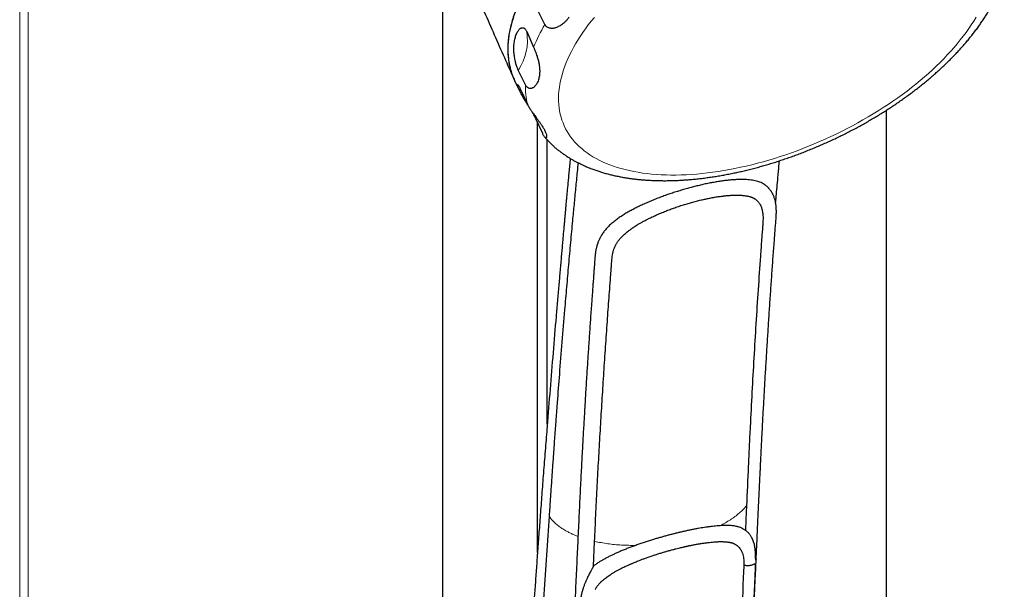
# Model space of a CAD drawing. Header units: millimetres. Extents: x 8 to 1339, y 12 to 1557.
# Tile 39 of 46: x 1224 to 1338, y 233 to 299. Entities that reach past the tile are written whole.
import ezdxf

# ---------------------------------------------------------------- set-up
doc = ezdxf.new("R2010")
doc.units = ezdxf.units.MM

msp = doc.modelspace()

# ---------------------------------------------------------------- linework, layer by layer
at = {"color": 7, "linetype": 'Continuous', "lineweight": 30}
for p, q in [((1272.9, 204.67), (1272.9, 1021.06)), ((1284.75, 298.22), (1283.89, 299.91)), ((1282.64, 297.4), (1283.44, 295.59)), ((1282.49, 291.24), (1281.66, 292.93)), ((1281.23, 291.73), (1281.79, 290.55)), ((1281.89, 290.77), (1282.72, 288.98)), ((1324.34, 157.08), (1324.34, 288.28)), ((1284.49, 285.57), (1283.7, 287.27)), ((1283.89, 236.97), (1283.89, 286.86)), ((1285.02, 251.9), (1285.02, 284.84))]:
    msp.add_line(p, q, dxfattribs=at)
at = {"color": 252, "linetype": 'Continuous', "lineweight": 0}
for p, q in [((1223.85, 74.43), (1223.85, 1002.11)), ((1224.84, 74.01), (1224.84, 1002.16)), ((1283.7, 287.27), (1283.7, 287.5))]:
    msp.add_line(p, q, dxfattribs=at)
at = {"color": 7, "linetype": 'Continuous', "lineweight": 30, "flags": 128}
for points in [[(1281.09, 299.09), (1280.95, 298.62), (1280.82, 298.15), (1280.71, 297.69), (1280.62, 297.23), (1280.54, 296.78), (1280.49, 296.34), (1280.46, 295.89), (1280.44, 295.46), (1280.45, 295.03), (1280.47, 294.61), (1280.52, 294.19), (1280.58, 293.78), (1280.66, 293.38), (1280.76, 292.98), (1280.88, 292.59), (1281.02, 292.21), (1281.18, 291.84), (1281.23, 291.73)], [(1308.12, 242.38), (1308.05, 240.85), (1307.99, 239.55)], [(1290.37, 235.4), (1290.5, 238.25), (1290.5, 238.28)]]:
    msp.add_lwpolyline(points, dxfattribs=at)
at = {"color": 252, "linetype": 'Continuous', "lineweight": 0, "flags": 128}
for points in [[(1290.48, 299.04), (1290.12, 298.6), (1289.78, 298.17), (1289.46, 297.73), (1289.15, 297.29), (1288.85, 296.85), (1288.57, 296.41), (1288.31, 295.98), (1288.06, 295.54), (1287.83, 295.1), (1287.61, 294.67), (1287.41, 294.24), (1287.23, 293.81), (1287.06, 293.38), (1286.91, 292.96), (1286.78, 292.54), (1286.67, 292.12), (1286.57, 291.71), (1286.48, 291.3), (1286.42, 290.9), (1286.37, 290.49), (1286.34, 290.1), (1286.33, 289.71), (1286.34, 289.32), (1286.36, 288.94), (1286.4, 288.57), (1286.45, 288.2), (1286.53, 287.84), (1286.62, 287.49), (1286.72, 287.14), (1286.85, 286.8), (1286.99, 286.46), (1287.15, 286.14), (1287.32, 285.82), (1287.52, 285.51), (1287.72, 285.21), (1287.95, 284.91), (1288.19, 284.63), (1288.44, 284.35), (1288.72, 284.09), (1289.01, 283.83), (1289.31, 283.58), (1289.63, 283.34), (1289.96, 283.11), (1290.31, 282.89), (1290.67, 282.69), (1291.05, 282.49), (1291.44, 282.3), (1291.85, 282.12), (1292.26, 281.95), (1292.7, 281.8), (1293.14, 281.65), (1293.6, 281.51), (1294.07, 281.39), (1294.55, 281.28), (1295.04, 281.17), (1295.55, 281.08), (1296.06, 281), (1296.59, 280.93), (1297.12, 280.88), (1297.67, 280.83), (1298.22, 280.8), (1298.79, 280.78), (1299.36, 280.76), (1299.94, 280.76), (1300.53, 280.78), (1301.13, 280.8), (1301.73, 280.83), (1302.35, 280.88), (1302.96, 280.94), (1303.59, 281.01), (1304.21, 281.09), (1304.85, 281.18), (1305.49, 281.28), (1306.13, 281.4), (1306.77, 281.52), (1307.42, 281.66), (1308.08, 281.8)], [(1308.08, 281.8), (1308.73, 281.96), (1309.39, 282.13), (1310.04, 282.31), (1310.7, 282.5), (1311.36, 282.7), (1312.02, 282.9), (1312.68, 283.12), (1313.34, 283.35), (1313.99, 283.59), (1314.65, 283.84), (1315.3, 284.1), (1315.95, 284.37), (1316.6, 284.64), (1317.25, 284.93), (1317.89, 285.22), (1318.52, 285.52), (1319.15, 285.83), (1319.78, 286.15), (1320.4, 286.48), (1321.01, 286.81), (1321.62, 287.15), (1322.22, 287.5), (1322.81, 287.86), (1323.4, 288.22), (1323.98, 288.59), (1324.54, 288.96), (1325.1, 289.34), (1325.65, 289.73), (1326.2, 290.12), (1326.73, 290.51), (1327.25, 290.91), (1327.76, 291.32), (1328.25, 291.73), (1328.74, 292.14), (1329.22, 292.56), (1329.68, 292.98), (1330.13, 293.4), (1330.57, 293.83), (1330.99, 294.26), (1331.4, 294.69), (1331.8, 295.13), (1332.19, 295.56), (1332.56, 296), (1332.91, 296.43), (1333.25, 296.87), (1333.58, 297.31), (1333.89, 297.75), (1334.18, 298.19), (1334.46, 298.63), (1334.73, 299.06)]]:
    msp.add_lwpolyline(points, dxfattribs=at)
at = {"color": 252, "linetype": 'Continuous', "lineweight": 0}
for centre, radius, start, end in [((1300.93, 288.52), 18.87, 149.0621, 157.9779), ((1276.39, 296.43), 6.33, 326.4461, 8.8488), ((1291.36, 291.02), 8.87, 178.5858, 193.3414)]:
    msp.add_arc(centre, radius, start, end, dxfattribs=at)
at = {"color": 7, "linetype": 'Continuous', "lineweight": 30}
for points, knots in [([(1335.89, 316.47), (1335.81, 316.63), (1335.65, 316.98), (1335.34, 317.5), (1334.97, 318.04), (1334.55, 318.55), (1334.09, 319.04), (1333.57, 319.5), (1333.01, 319.94), (1332.4, 320.36), (1331.75, 320.74), (1331.06, 321.09), (1330.34, 321.4), (1329.58, 321.69), (1328.79, 321.95), (1327.95, 322.18), (1327.07, 322.38), (1326.15, 322.54), (1325.21, 322.67), (1324.24, 322.77), (1323.25, 322.83), (1322.24, 322.86), (1321.2, 322.86), (1320.13, 322.83), (1319.03, 322.76), (1317.91, 322.65), (1316.78, 322.52), (1315.64, 322.35), (1314.5, 322.15), (1313.35, 321.93), (1312.19, 321.66), (1311.01, 321.37), (1309.82, 321.04), (1308.62, 320.69), (1307.43, 320.3), (1306.25, 319.89), (1305.08, 319.45), (1303.92, 318.99), (1302.76, 318.5), (1301.61, 317.98), (1300.45, 317.43), (1299.31, 316.85), (1298.2, 316.26), (1297.11, 315.65), (1296.05, 315.02), (1295.01, 314.38), (1293.99, 313.71), (1292.98, 313.03), (1292, 312.32), (1291.05, 311.59), (1290.13, 310.86), (1289.25, 310.12), (1288.42, 309.38), (1287.62, 308.62), (1286.85, 307.86), (1286.11, 307.08), (1285.41, 306.29), (1284.75, 305.5), (1284.14, 304.71), (1283.57, 303.92), (1283.06, 303.14), (1282.59, 302.36), (1282.16, 301.58), (1281.77, 300.8), (1281.43, 300.03), (1281.14, 299.25), (1280.9, 298.49), (1280.71, 297.75), (1280.57, 297.02), (1280.48, 296.31), (1280.44, 295.6), (1280.44, 294.91), (1280.5, 294.23), (1280.61, 293.56), (1280.77, 292.92), (1280.95, 292.36), (1281.1, 292.02), (1281.17, 291.88)], [0, 0, 0, 0, 0.010769, 0.024042, 0.037328, 0.050613, 0.063887, 0.077415, 0.09095, 0.104478, 0.118156, 0.13143, 0.144715, 0.158001, 0.171274, 0.184803, 0.198337, 0.211866, 0.225544, 0.238818, 0.252103, 0.265389, 0.278662, 0.292191, 0.305725, 0.319254, 0.332932, 0.346206, 0.359491, 0.372776, 0.38605, 0.399579, 0.413113, 0.426642, 0.44032, 0.453594, 0.466879, 0.480164, 0.493438, 0.506966, 0.520501, 0.53403, 0.547708, 0.560982, 0.574267, 0.587552, 0.600826, 0.614354, 0.627889, 0.641417, 0.655096, 0.668369, 0.681655, 0.69494, 0.708214, 0.721742, 0.735277, 0.748805, 0.762484, 0.775757, 0.789043, 0.802328, 0.815602, 0.82913, 0.842665, 0.856193, 0.869871, 0.883145, 0.89643, 0.909716, 0.922989, 0.936518, 0.950053, 0.963581, 0.977259, 0.990533, 1, 1, 1, 1]), ([(1273.75, 309.1), (1273.94, 308.63), (1274.51, 307.27), (1275.45, 305.01), (1276.58, 302.35), (1277.72, 299.69), (1278.87, 297.03), (1280.02, 294.43), (1280.79, 292.72), (1281.16, 291.88)], [0, 0, 0, 0, 0.081812, 0.236193, 0.39058, 0.544972, 0.699368, 0.853768, 1, 1, 1, 1]), ([(1307.7, 281.23), (1307.81, 281.25), (1308.12, 281.33), (1308.63, 281.45), (1309.23, 281.61), (1309.84, 281.78), (1310.45, 281.95), (1311.05, 282.13), (1311.66, 282.32), (1312.27, 282.52), (1312.87, 282.73), (1313.48, 282.94), (1314.08, 283.16), (1314.68, 283.39), (1315.28, 283.63), (1315.87, 283.87), (1316.47, 284.12), (1317.06, 284.38), (1317.65, 284.64), (1318.24, 284.91), (1318.82, 285.19), (1319.4, 285.48), (1319.97, 285.77), (1320.54, 286.06), (1321.11, 286.37), (1321.67, 286.68), (1322.22, 286.99), (1322.77, 287.31), (1323.32, 287.64), (1323.86, 287.97), (1324.39, 288.31), (1324.92, 288.65), (1325.44, 289), (1325.95, 289.36), (1326.46, 289.71), (1326.96, 290.08), (1327.45, 290.44), (1327.94, 290.82), (1328.41, 291.19), (1328.88, 291.57), (1329.34, 291.96), (1329.8, 292.35), (1330.24, 292.74), (1330.67, 293.14), (1331.1, 293.54), (1331.52, 293.94), (1331.92, 294.35), (1332.32, 294.76), (1332.71, 295.17), (1333.08, 295.58), (1333.45, 296), (1333.81, 296.42), (1334.15, 296.85), (1334.49, 297.27), (1334.81, 297.7), (1335.12, 298.13), (1335.42, 298.56), (1335.71, 298.99), (1335.98, 299.43), (1336.25, 299.86), (1336.5, 300.3), (1336.73, 300.74), (1336.96, 301.18), (1337.17, 301.61), (1337.37, 302.05), (1337.55, 302.49), (1337.72, 302.93), (1337.88, 303.36), (1337.97, 303.65), (1338.01, 303.79)], [0, 0, 0, 0, 0.0079299, 0.0229053, 0.0378728, 0.0528326, 0.0677852, 0.0827314, 0.0976715, 0.1126063, 0.1275362, 0.1424618, 0.1573837, 0.1723024, 0.1872186, 0.2021326, 0.2170452, 0.2319567, 0.2468679, 0.2617792, 0.276691, 0.2916039, 0.3065183, 0.3214349, 0.3363542, 0.3512768, 0.3662032, 0.381134, 0.3960698, 0.4110111, 0.4259585, 0.4409126, 0.4558739, 0.4708431, 0.4858207, 0.5008074, 0.5158036, 0.53081, 0.5458272, 0.5608557, 0.575896, 0.5909486, 0.6060141, 0.621093, 0.6361855, 0.651292, 0.6664128, 0.6815482, 0.6966981, 0.7118625, 0.7270411, 0.7422337, 0.7574395, 0.7726577, 0.7878872, 0.8031264, 0.8183736, 0.8336263, 0.848882, 0.8641361, 0.8793846, 0.894623, 0.9098461, 0.9250482, 0.9402231, 0.955364, 0.9704638, 0.985515, 1, 1, 1, 1]), ([(1287.55, 299.06), (1287.48, 298.97), (1287.34, 298.8), (1287.11, 298.56), (1286.87, 298.34), (1286.63, 298.16), (1286.4, 298.03), (1286.2, 297.92), (1285.99, 297.84), (1285.8, 297.79), (1285.64, 297.77), (1285.52, 297.77), (1285.39, 297.78), (1285.25, 297.8), (1285.1, 297.86), (1284.96, 297.95), (1284.84, 298.06), (1284.78, 298.16), (1284.75, 298.21), (1284.75, 298.22)], [0, 0, 0, 0, 0.093561, 0.187456, 0.282492, 0.377987, 0.444431, 0.511132, 0.578853, 0.647068, 0.685664, 0.724429, 0.763851, 0.803573, 0.856018, 0.909805, 0.950967, 0.993219, 1, 1, 1, 1]), ([(1281.26, 296.52), (1281.28, 296.61), (1281.32, 296.77), (1281.39, 297.01), (1281.48, 297.22), (1281.58, 297.4), (1281.67, 297.55), (1281.76, 297.66), (1281.86, 297.75), (1281.98, 297.82), (1282.09, 297.85), (1282.18, 297.85), (1282.26, 297.84), (1282.35, 297.8), (1282.43, 297.73), (1282.51, 297.63), (1282.58, 297.53), (1282.62, 297.45), (1282.64, 297.4)], [0, 0, 0, 0, 0.093677, 0.187351, 0.282034, 0.376701, 0.445034, 0.513353, 0.582988, 0.652585, 0.725401, 0.762634, 0.799853, 0.846686, 0.894683, 0.929048, 0.964253, 1, 1, 1, 1]), ([(1281.66, 292.93), (1281.66, 292.94), (1281.63, 292.99), (1281.59, 293.09), (1281.52, 293.25), (1281.46, 293.44), (1281.39, 293.65), (1281.34, 293.86), (1281.29, 294.09), (1281.24, 294.33), (1281.2, 294.59), (1281.17, 294.85), (1281.15, 295.09), (1281.14, 295.32), (1281.14, 295.61), (1281.16, 295.92), (1281.2, 296.25), (1281.24, 296.43), (1281.26, 296.52)], [0, 0, 0, 0, 0.008487, 0.043182, 0.078891, 0.125174, 0.173055, 0.21931, 0.266283, 0.331886, 0.397551, 0.465654, 0.533781, 0.59952, 0.665267, 0.797884, 0.898804, 1, 1, 1, 1]), ([(1283.44, 295.59), (1283.44, 295.59), (1283.47, 295.53), (1283.52, 295.41), (1283.59, 295.24), (1283.65, 295.08), (1283.7, 294.94), (1283.76, 294.77), (1283.83, 294.57), (1283.9, 294.34), (1283.96, 294.13), (1284.01, 293.92), (1284.05, 293.73), (1284.08, 293.53), (1284.11, 293.29), (1284.14, 293.03), (1284.14, 292.75), (1284.13, 292.51), (1284.1, 292.27), (1284.08, 292.12), (1284.06, 292.05)], [0, 0, 0, 0, 0.005902, 0.047622, 0.090539, 0.130803, 0.160119, 0.189657, 0.250038, 0.302394, 0.355258, 0.409344, 0.463726, 0.516272, 0.568978, 0.675291, 0.755835, 0.836651, 0.918214, 1, 1, 1, 1]), ([(1281.91, 290.32), (1281.88, 290.37), (1281.82, 290.48), (1281.74, 290.65), (1281.67, 290.81), (1281.61, 290.97), (1281.57, 291.11), (1281.55, 291.19), (1281.55, 291.24), (1281.55, 291.27), (1281.57, 291.28), (1281.59, 291.27), (1281.62, 291.24), (1281.67, 291.18), (1281.72, 291.09), (1281.77, 291.01), (1281.82, 290.9), (1281.87, 290.81), (1281.89, 290.77), (1281.89, 290.77)], [0, 0, 0, 0, 0.079991, 0.160112, 0.256605, 0.353084, 0.451368, 0.549594, 0.597132, 0.644661, 0.693178, 0.741673, 0.797784, 0.855208, 0.890785, 0.927088, 0.962678, 0.999349, 1, 1, 1, 1]), ([(1284.06, 292.05), (1284.04, 291.96), (1284, 291.79), (1283.91, 291.56), (1283.81, 291.36), (1283.69, 291.18), (1283.56, 291.03), (1283.44, 290.93), (1283.32, 290.86), (1283.23, 290.83), (1283.13, 290.8), (1283.01, 290.8), (1282.91, 290.82), (1282.82, 290.86), (1282.74, 290.91), (1282.66, 290.98), (1282.57, 291.09), (1282.52, 291.19), (1282.49, 291.24)], [0, 0, 0, 0, 0.09999, 0.200391, 0.286707, 0.373372, 0.461377, 0.550017, 0.598044, 0.646267, 0.695265, 0.74463, 0.805448, 0.836508, 0.86781, 0.908471, 0.94999, 1, 1, 1, 1]), ([(1282.83, 288.76), (1282.81, 288.81), (1282.73, 288.93), (1282.58, 289.16), (1282.4, 289.46), (1282.21, 289.77), (1282.05, 290.05), (1281.95, 290.23), (1281.91, 290.32)], [0, 0, 0, 0, 0.068771, 0.192925, 0.394159, 0.596053, 0.798294, 1, 1, 1, 1]), ([(1282.72, 288.98), (1282.74, 288.94), (1282.78, 288.86), (1282.86, 288.72), (1282.95, 288.55), (1283.06, 288.39), (1283.15, 288.24), (1283.24, 288.12), (1283.32, 288), (1283.44, 287.84), (1283.57, 287.65), (1283.72, 287.46), (1283.85, 287.29), (1283.96, 287.13), (1284.06, 286.99), (1284.2, 286.8), (1284.36, 286.57), (1284.5, 286.34), (1284.61, 286.15), (1284.66, 286.05), (1284.69, 286)], [0, 0, 0, 0, 0.031937, 0.064421, 0.110636, 0.158087, 0.191235, 0.224646, 0.258739, 0.293013, 0.359512, 0.426759, 0.479419, 0.532269, 0.5856, 0.639058, 0.748821, 0.8593, 0.926289, 1, 1, 1, 1]), ([(1283.7, 287.27), (1283.69, 287.3), (1283.65, 287.37), (1283.59, 287.49), (1283.51, 287.65), (1283.41, 287.82), (1283.31, 288), (1283.23, 288.12), (1283.2, 288.17)], [0, 0, 0, 0, 0.100303, 0.254983, 0.409769, 0.605682, 0.801905, 1, 1, 1, 1]), ([(1284.69, 286), (1284.73, 285.94), (1284.79, 285.8), (1284.87, 285.62), (1284.92, 285.45), (1284.95, 285.32), (1284.95, 285.23), (1284.95, 285.16), (1284.93, 285.11), (1284.9, 285.08), (1284.87, 285.08), (1284.84, 285.08), (1284.8, 285.1), (1284.76, 285.14), (1284.7, 285.2), (1284.63, 285.3), (1284.56, 285.42), (1284.51, 285.51), (1284.49, 285.57), (1284.49, 285.57)], [0, 0, 0, 0, 0.096987, 0.194348, 0.292996, 0.39217, 0.457045, 0.522171, 0.588295, 0.654902, 0.692782, 0.730829, 0.769524, 0.808515, 0.860336, 0.913488, 0.954694, 0.997007, 1, 1, 1, 1]), ([(1284.72, 285.19), (1284.73, 285.17), (1284.83, 285.04), (1285.03, 284.83), (1285.3, 284.55), (1285.58, 284.27), (1285.87, 284), (1286.18, 283.74), (1286.5, 283.49), (1286.83, 283.25), (1287.17, 283.01), (1287.41, 282.85), (1287.55, 282.77), (1287.56, 282.76)], [0, 0, 0, 0, 0.02382, 0.128637, 0.233976, 0.339889, 0.446421, 0.553613, 0.661493, 0.770084, 0.879398, 0.989438, 1, 1, 1, 1]), ([(1287.67, 282.69), (1287.67, 282.61), (1287.64, 282.27), (1287.58, 281.68), (1287.51, 280.94), (1287.45, 280.24), (1287.39, 279.58), (1287.33, 278.97), (1287.28, 278.39), (1287.23, 277.86), (1287.18, 277.37), (1287.14, 276.92), (1287.11, 276.53), (1287.08, 276.21), (1287.06, 275.94), (1287.03, 275.69), (1287.01, 275.44), (1286.99, 275.18), (1286.96, 274.92), (1286.93, 274.53), (1286.88, 274.01), (1286.82, 273.34), (1286.76, 272.64), (1286.7, 271.9), (1286.63, 271.14), (1286.56, 270.34), (1286.49, 269.53), (1286.42, 268.71), (1286.35, 267.89), (1286.27, 267.04), (1286.2, 266.16), (1286.12, 265.26), (1285.95, 263.26), (1285.69, 260.14), (1285.34, 255.9), (1285.08, 252.63), (1284.9, 250.35), (1284.8, 249.08), (1284.7, 247.8), (1284.6, 246.52), (1284.5, 245.25), (1284.41, 244.02), (1284.32, 242.81), (1284.23, 241.63), (1284.15, 240.48), (1284.06, 239.34), (1283.98, 238.25), (1283.9, 237.19), (1283.83, 236.18), (1283.76, 235.2), (1283.69, 234.23), (1283.62, 233.26), (1283.55, 232.3), (1283.49, 231.38), (1283.42, 230.48), (1283.37, 229.73), (1283.33, 229.09), (1283.29, 228.56), (1283.25, 228), (1283.21, 227.43), (1283.17, 226.82), (1283.13, 226.19), (1283.08, 225.54), (1283.03, 224.8), (1282.98, 223.96), (1282.91, 223.03), (1282.85, 222.05), (1282.78, 221.04), (1282.72, 220.06), (1282.66, 219.11), (1282.6, 218.22), (1282.54, 217.28), (1282.47, 216.32), (1282.41, 215.31), (1282.34, 214.28), (1282.28, 213.2), (1282.21, 212.08), (1282.13, 210.89), (1282.06, 209.65), (1281.98, 208.37), (1281.9, 207.06), (1281.82, 205.7), (1281.73, 204.3), (1281.65, 202.86), (1281.56, 201.39), (1281.48, 199.87), (1281.39, 198.31), (1281.3, 196.72), (1281.21, 195.11), (1281.12, 193.5), (1281.03, 191.88), (1280.94, 190.23), (1280.87, 188.97), (1280.84, 188.26), (1280.83, 188.12)], [0, 0, 0, 0, 0.002624, 0.011163, 0.019245, 0.026873, 0.034044, 0.04076, 0.047019, 0.052824, 0.058172, 0.063065, 0.067502, 0.070668, 0.073553, 0.076223, 0.078934, 0.081715, 0.084565, 0.087483, 0.094372, 0.101617, 0.109218, 0.117174, 0.125486, 0.134154, 0.143177, 0.151761, 0.160644, 0.169826, 0.179307, 0.189079, 0.198953, 0.24406, 0.289539, 0.33539, 0.348971, 0.362584, 0.376229, 0.389906, 0.403447, 0.416603, 0.429371, 0.441752, 0.454178, 0.466186, 0.477779, 0.488954, 0.499713, 0.510055, 0.519981, 0.530471, 0.540599, 0.550366, 0.559772, 0.568816, 0.574286, 0.579831, 0.585644, 0.591724, 0.598072, 0.604686, 0.611569, 0.618718, 0.628085, 0.637874, 0.648086, 0.65872, 0.669776, 0.678873, 0.688251, 0.697984, 0.70808, 0.71854, 0.729364, 0.740552, 0.752103, 0.764595, 0.777485, 0.790775, 0.804464, 0.818552, 0.83304, 0.847926, 0.863211, 0.878895, 0.894979, 0.911461, 0.928341, 0.944623, 0.961259, 0.97825, 0.995594, 1, 1, 1, 1]), ([(1288.59, 282.2), (1288.56, 281.84), (1288.46, 280.86), (1288.3, 279.24), (1288.12, 277.35), (1287.92, 275.26), (1287.71, 272.93), (1287.48, 270.36), (1287.25, 267.77), (1287, 264.78), (1286.72, 261.41), (1286.43, 257.83), (1286.24, 255.37), (1286.14, 254.03), (1286.11, 253.67), (1286.09, 253.32), (1286.06, 252.99), (1286.04, 252.68), (1286.02, 252.37), (1285.99, 251.95), (1285.95, 251.42), (1285.9, 250.79), (1285.85, 250.12), (1285.8, 249.42), (1285.75, 248.7), (1285.7, 247.95), (1285.64, 247.18), (1285.59, 246.41), (1285.53, 245.61), (1285.48, 244.8), (1285.42, 243.99), (1285.37, 243.23), (1285.32, 242.51), (1285.28, 241.83), (1285.25, 241.4), (1285.23, 241.19)], [0, 0, 0, 0, 0.0267007, 0.0743366, 0.1211702, 0.1677886, 0.2307377, 0.2941632, 0.3580643, 0.422436, 0.5138954, 0.6045349, 0.6836198, 0.6924569, 0.7012859, 0.7101069, 0.7175242, 0.7249514, 0.7326046, 0.740484, 0.7550845, 0.7704044, 0.7864444, 0.8032056, 0.8206888, 0.8385637, 0.8571592, 0.8759134, 0.8939009, 0.9143136, 0.9336365, 0.9518681, 0.9690069, 0.9850513, 1, 1, 1, 1]), ([(1287.56, 282.76), (1287.58, 282.75), (1287.67, 282.69), (1287.87, 282.58), (1288.15, 282.42), (1288.45, 282.27), (1288.74, 282.12), (1289.05, 281.98), (1289.24, 281.89), (1289.35, 281.84)], [0, 0, 0, 0, 0.035742, 0.134839, 0.294839, 0.456021, 0.620103, 0.784932, 1, 1, 1, 1]), ([(1311.5, 277.51), (1311.52, 277.69), (1311.56, 278.22), (1311.64, 279.1), (1311.71, 279.93), (1311.77, 280.54), (1311.8, 280.9), (1311.83, 281.27), (1311.87, 281.64), (1311.9, 282), (1311.92, 282.25), (1311.93, 282.39), (1311.94, 282.41)], [0, 0, 0, 0, 0.107045, 0.320263, 0.542155, 0.615902, 0.690559, 0.766127, 0.842606, 0.917016, 0.983477, 1, 1, 1, 1]), ([(1289.35, 281.84), (1289.43, 281.8), (1289.58, 281.73), (1289.78, 281.64), (1289.94, 281.57), (1290.02, 281.54), (1290.04, 281.54)], [0, 0, 0, 0, 0.290901, 0.582739, 0.877733, 1, 1, 1, 1]), ([(1290.04, 281.54), (1290.13, 281.5), (1290.37, 281.41), (1290.76, 281.27), (1291.21, 281.13), (1291.67, 280.99), (1292.14, 280.86), (1292.62, 280.74), (1293.1, 280.64), (1293.6, 280.54), (1294.1, 280.45), (1294.61, 280.37), (1295.13, 280.31), (1295.65, 280.25), (1296.18, 280.2), (1296.72, 280.16), (1297.26, 280.14), (1297.81, 280.12), (1298.36, 280.11), (1298.92, 280.11), (1299.48, 280.12), (1300.05, 280.14), (1300.62, 280.17), (1301.2, 280.21), (1301.78, 280.26), (1302.36, 280.31), (1302.95, 280.38), (1303.54, 280.46), (1304.13, 280.54), (1304.73, 280.63), (1305.33, 280.74), (1305.92, 280.85), (1306.53, 280.97), (1307.12, 281.09), (1307.51, 281.18), (1307.7, 281.23)], [0, 0, 0, 0, 0.0192124, 0.0496297, 0.080153, 0.1107679, 0.1414602, 0.1722164, 0.2030235, 0.2338698, 0.2647445, 0.2956378, 0.3265413, 0.3574462, 0.3883455, 0.4192339, 0.4501073, 0.4809621, 0.5117958, 0.542606, 0.5733912, 0.6041505, 0.6348829, 0.6655882, 0.6962663, 0.7269175, 0.757542, 0.7881404, 0.8187134, 0.8492619, 0.8797866, 0.9102887, 0.940769, 0.9712287, 1, 1, 1, 1]), ([(1310.08, 279.74), (1310.06, 279.75), (1309.98, 279.81), (1309.81, 279.89), (1309.56, 279.99), (1309.29, 280.07), (1308.99, 280.14), (1308.66, 280.19), (1308.3, 280.22), (1307.92, 280.25), (1307.51, 280.25), (1307.07, 280.24), (1306.6, 280.21), (1306.12, 280.17), (1305.63, 280.12), (1305.12, 280.05), (1304.6, 279.96), (1304.06, 279.87), (1303.5, 279.76), (1302.94, 279.63), (1302.38, 279.5), (1301.83, 279.36), (1301.26, 279.21), (1300.68, 279.04), (1300.1, 278.86), (1299.53, 278.68), (1298.96, 278.49), (1298.41, 278.29), (1297.85, 278.08), (1297.3, 277.86), (1296.76, 277.63), (1296.23, 277.4), (1295.71, 277.16), (1295.21, 276.91), (1294.73, 276.66), (1294.26, 276.39), (1293.8, 276.12), (1293.37, 275.83), (1292.97, 275.54), (1292.59, 275.24), (1292.24, 274.93), (1291.92, 274.6), (1291.62, 274.25), (1291.38, 273.91), (1291.24, 273.67), (1291.18, 273.56)], [0, 0, 0, 0, 0.006398, 0.028735, 0.051057, 0.07394, 0.096839, 0.119723, 0.143598, 0.167492, 0.191368, 0.215955, 0.240562, 0.265148, 0.288693, 0.312255, 0.335799, 0.36005, 0.384322, 0.408572, 0.431727, 0.454899, 0.478054, 0.501884, 0.525734, 0.549565, 0.572675, 0.595802, 0.618912, 0.642674, 0.666455, 0.690217, 0.713688, 0.737178, 0.76065, 0.784777, 0.808923, 0.833049, 0.856939, 0.880847, 0.904736, 0.929383, 0.954052, 0.978696, 1, 1, 1, 1]), ([(1309.23, 236.17), (1309.24, 236.3), (1309.26, 236.77), (1309.3, 237.57), (1309.35, 238.56), (1309.39, 239.51), (1309.43, 240.41), (1309.47, 241.28), (1309.51, 242.1), (1309.55, 242.9), (1309.58, 243.66), (1309.62, 244.39), (1309.65, 245.07), (1309.68, 245.71), (1309.71, 246.3), (1309.74, 246.85), (1309.76, 247.36), (1309.78, 247.85), (1309.81, 248.34), (1309.83, 248.83), (1309.86, 249.31), (1309.89, 250.03), (1309.94, 250.97), (1310.02, 252.4), (1310.11, 254.08), (1310.22, 256.02), (1310.33, 257.95), (1310.45, 259.88), (1310.57, 261.79), (1310.69, 263.68), (1310.81, 265.57), (1310.94, 267.47), (1311.07, 269.37), (1311.21, 271.26), (1311.32, 272.77), (1311.41, 273.88), (1311.46, 274.61), (1311.52, 275.31), (1311.56, 275.86), (1311.58, 276.25), (1311.58, 276.5), (1311.58, 276.73), (1311.57, 276.92), (1311.56, 277.06), (1311.55, 277.18), (1311.53, 277.32), (1311.51, 277.47), (1311.48, 277.64), (1311.45, 277.79), (1311.41, 277.93), (1311.37, 278.07), (1311.32, 278.22), (1311.25, 278.38), (1311.19, 278.51), (1311.14, 278.62), (1311.08, 278.71), (1311.04, 278.79), (1311, 278.85), (1310.96, 278.91), (1310.9, 278.99), (1310.84, 279.07), (1310.77, 279.15), (1310.71, 279.22), (1310.65, 279.28), (1310.59, 279.35), (1310.5, 279.43), (1310.41, 279.5), (1310.33, 279.57), (1310.25, 279.63), (1310.18, 279.68), (1310.13, 279.71), (1310.1, 279.73), (1310.08, 279.74)], [0, 0, 0, 0, 0.008495, 0.030988, 0.052595, 0.073311, 0.093131, 0.112052, 0.13007, 0.147185, 0.164144, 0.180112, 0.19509, 0.209082, 0.222087, 0.234107, 0.245143, 0.25575, 0.266411, 0.277126, 0.287894, 0.298715, 0.324427, 0.350427, 0.393234, 0.436318, 0.479408, 0.522494, 0.565817, 0.607595, 0.650118, 0.693348, 0.736655, 0.779754, 0.822631, 0.840034, 0.856555, 0.872242, 0.887319, 0.893715, 0.899739, 0.905366, 0.910619, 0.913409, 0.916293, 0.919644, 0.923759, 0.928464, 0.932736, 0.936299, 0.939924, 0.944491, 0.949333, 0.953424, 0.956764, 0.959669, 0.962269, 0.963831, 0.965877, 0.968542, 0.971774, 0.974736, 0.977133, 0.979171, 0.981939, 0.985346, 0.988796, 0.99191, 0.994686, 0.996925, 0.998959, 1, 1, 1, 1]), ([(1292.74, 272.15), (1292.75, 272.16), (1292.77, 272.22), (1292.81, 272.34), (1292.88, 272.5), (1292.96, 272.66), (1293.05, 272.81), (1293.13, 272.94), (1293.21, 273.06), (1293.29, 273.16), (1293.36, 273.26), (1293.44, 273.35), (1293.52, 273.44), (1293.61, 273.53), (1293.71, 273.64), (1293.84, 273.77), (1293.99, 273.91), (1294.18, 274.08), (1294.38, 274.24), (1294.57, 274.38), (1294.71, 274.49), (1294.82, 274.56), (1294.9, 274.62), (1294.95, 274.65), (1294.99, 274.68), (1295.08, 274.74), (1295.23, 274.84), (1295.45, 274.98), (1295.72, 275.14), (1296.03, 275.32), (1296.38, 275.51), (1296.77, 275.71), (1297.21, 275.92), (1297.69, 276.14), (1298.21, 276.36), (1298.74, 276.58), (1299.28, 276.79), (1299.81, 276.98), (1300.37, 277.17), (1300.94, 277.35), (1301.49, 277.51), (1302.04, 277.67), (1302.58, 277.81), (1303.11, 277.93), (1303.59, 278.03), (1304.02, 278.12), (1304.39, 278.19), (1304.7, 278.24), (1304.97, 278.28), (1305.16, 278.3), (1305.29, 278.32), (1305.36, 278.33), (1305.42, 278.33), (1305.48, 278.34), (1305.55, 278.35), (1305.62, 278.36), (1305.71, 278.37), (1305.84, 278.38), (1305.99, 278.39), (1306.15, 278.4), (1306.32, 278.41), (1306.47, 278.42), (1306.61, 278.43), (1306.76, 278.43), (1306.92, 278.43), (1307.08, 278.43), (1307.23, 278.43), (1307.39, 278.42), (1307.57, 278.41), (1307.77, 278.4), (1307.96, 278.37), (1308.15, 278.34), (1308.34, 278.31), (1308.47, 278.27), (1308.57, 278.24), (1308.64, 278.22), (1308.7, 278.2), (1308.76, 278.18), (1308.82, 278.15), (1308.87, 278.13), (1308.92, 278.1), (1308.97, 278.08), (1309.01, 278.05), (1309.03, 278.04), (1309.04, 278.03), (1309.05, 278.03), (1309.05, 278.02)], [0, 0, 0, 0, 0.002377, 0.01368, 0.027003, 0.038594, 0.050834, 0.061752, 0.071167, 0.079138, 0.08658, 0.093979, 0.101334, 0.109084, 0.117818, 0.128307, 0.140578, 0.15466, 0.17048, 0.182537, 0.192296, 0.19973, 0.203766, 0.20654, 0.209147, 0.21199, 0.222674, 0.235791, 0.251199, 0.268263, 0.286913, 0.307154, 0.328989, 0.352417, 0.377437, 0.404047, 0.427435, 0.451921, 0.477507, 0.503651, 0.528575, 0.552147, 0.578653, 0.603206, 0.625684, 0.646079, 0.664415, 0.679685, 0.693185, 0.704906, 0.708989, 0.71277, 0.71625, 0.719429, 0.722308, 0.725912, 0.731062, 0.737881, 0.746363, 0.756212, 0.765763, 0.774754, 0.783188, 0.791065, 0.802325, 0.812293, 0.821887, 0.831398, 0.845653, 0.859948, 0.874718, 0.891172, 0.907914, 0.923825, 0.931536, 0.939099, 0.946505, 0.953747, 0.960992, 0.969548, 0.977007, 0.985145, 0.99172, 0.996139, 0.998448, 1, 1, 1, 1]), ([(1309.05, 278.02), (1309.06, 278.02), (1309.12, 277.98), (1309.23, 277.89), (1309.37, 277.77), (1309.5, 277.62), (1309.62, 277.47), (1309.72, 277.29), (1309.81, 277.11), (1309.88, 276.93), (1309.93, 276.73), (1309.98, 276.52), (1310.01, 276.3), (1310.03, 276.06), (1310.04, 275.81), (1310.03, 275.54), (1310.02, 275.2), (1309.98, 274.7), (1309.93, 274.05), (1309.84, 272.91), (1309.69, 270.72), (1309.46, 267.46), (1309.21, 263.53), (1308.97, 259.57), (1308.75, 255.58), (1308.57, 252.15), (1308.43, 249.28), (1308.28, 246.22), (1308.19, 243.92), (1308.12, 242.38)], [0, 0, 0, 0, 0.001069, 0.00919, 0.017422, 0.02567, 0.034036, 0.042422, 0.050848, 0.058388, 0.065944, 0.073584, 0.081244, 0.089044, 0.096865, 0.104773, 0.112693, 0.126106, 0.146233, 0.166359, 0.220027, 0.327321, 0.434615, 0.541909, 0.649203, 0.756497, 0.817371, 0.878245, 1, 1, 1, 1]), ([(1291.18, 273.56), (1291.16, 273.52), (1291.1, 273.42), (1291.03, 273.26), (1290.96, 273.11), (1290.92, 272.98), (1290.88, 272.88), (1290.85, 272.79), (1290.81, 272.69), (1290.78, 272.59), (1290.75, 272.47), (1290.72, 272.33), (1290.68, 272.19), (1290.65, 272.04), (1290.63, 271.91), (1290.61, 271.78), (1290.6, 271.67), (1290.58, 271.57), (1290.57, 271.47), (1290.56, 271.36), (1290.55, 271.23), (1290.54, 271.09), (1290.52, 270.89), (1290.5, 270.63), (1290.48, 270.29), (1290.45, 269.92), (1290.42, 269.5), (1290.39, 269.03), (1290.35, 268.53), (1290.31, 267.98), (1290.27, 267.4), (1290.22, 266.8), (1290.18, 266.2), (1290.1, 265.17), (1290, 263.73), (1289.88, 261.89), (1289.75, 260.08), (1289.66, 258.64), (1289.59, 257.57), (1289.55, 256.86), (1289.5, 256.16), (1289.46, 255.45), (1289.42, 254.74), (1289.37, 253.99), (1289.33, 253.21), (1289.28, 252.37), (1289.23, 251.47), (1289.17, 250.52), (1289.12, 249.51), (1289.06, 248.47), (1289, 247.37), (1288.94, 246.23), (1288.88, 245.05), (1288.82, 243.82), (1288.76, 242.54), (1288.69, 241.21), (1288.63, 239.84), (1288.56, 238.46), (1288.5, 237.05), (1288.43, 235.64), (1288.36, 234.18), (1288.3, 232.9), (1288.27, 232.1), (1288.25, 231.81)], [0, 0, 0, 0, 0.003377, 0.008348, 0.012365, 0.015423, 0.017648, 0.020166, 0.022305, 0.024738, 0.027557, 0.030774, 0.034381, 0.037931, 0.040874, 0.044009, 0.046673, 0.049004, 0.051009, 0.053973, 0.057083, 0.060482, 0.064166, 0.07145, 0.07965, 0.088814, 0.098975, 0.110352, 0.122724, 0.136092, 0.150487, 0.165426, 0.180282, 0.195053, 0.240656, 0.285409, 0.3293, 0.372319, 0.389587, 0.406709, 0.423683, 0.440508, 0.457436, 0.475269, 0.494067, 0.513831, 0.535571, 0.558369, 0.582223, 0.607133, 0.633095, 0.660109, 0.68817, 0.717271, 0.747401, 0.778568, 0.810781, 0.844051, 0.876395, 0.909679, 0.943891, 0.979018, 1, 1, 1, 1]), ([(1290.5, 238.28), (1290.53, 238.78), (1290.6, 240.31), (1290.72, 242.85), (1290.88, 245.88), (1291.04, 248.9), (1291.22, 251.9), (1291.4, 254.89), (1291.58, 257.87), (1291.78, 260.84), (1291.98, 263.72), (1292.18, 266.52), (1292.34, 268.58), (1292.44, 269.93), (1292.48, 270.55), (1292.52, 271.05), (1292.58, 271.49), (1292.64, 271.83), (1292.71, 272.05), (1292.74, 272.15)], [0, 0, 0, 0, 0.043962, 0.131885, 0.219811, 0.307734, 0.39566, 0.483584, 0.57151, 0.659433, 0.74736, 0.829218, 0.911078, 0.933731, 0.950722, 0.967715, 0.979069, 0.99045, 1, 1, 1, 1]), ([(1285.23, 241.19), (1285.13, 239.69), (1284.93, 236.67), (1284.63, 232.12), (1284.33, 227.52), (1284.03, 222.88), (1283.83, 219.76), (1283.73, 218.2)], [0, 0, 0, 0, 0.196379, 0.394566, 0.594584, 0.796457, 1, 1, 1, 1]), ([(1305.07, 240.09), (1304.95, 240.08), (1304.72, 240.07), (1304.36, 240.03), (1303.98, 239.99), (1303.61, 239.94), (1303.24, 239.89), (1302.88, 239.83), (1302.52, 239.77), (1302.14, 239.7), (1301.76, 239.62), (1301.36, 239.54), (1300.95, 239.45), (1300.55, 239.36), (1300.14, 239.26), (1299.74, 239.16), (1299.33, 239.06), (1298.92, 238.95), (1298.5, 238.83), (1298.07, 238.71), (1297.65, 238.59), (1297.2, 238.45), (1296.73, 238.31), (1296.24, 238.15), (1295.76, 237.98), (1295.44, 237.87), (1295.28, 237.81)], [0, 0, 0, 0, 0.0450303, 0.0903099, 0.1355894, 0.1811236, 0.2200353, 0.2589468, 0.2981281, 0.3373094, 0.3773496, 0.4173896, 0.4577319, 0.498074, 0.5367508, 0.5754279, 0.6143792, 0.6533308, 0.6931278, 0.7329248, 0.7730073, 0.8130898, 0.8595332, 0.906261, 0.9529895, 1, 1, 1, 1]), ([(1307.52, 239.83), (1307.51, 239.83), (1307.45, 239.86), (1307.32, 239.91), (1307.13, 239.97), (1306.93, 240.02), (1306.7, 240.06), (1306.46, 240.09), (1306.2, 240.11), (1305.93, 240.11), (1305.65, 240.12), (1305.36, 240.11), (1305.16, 240.1), (1305.07, 240.09)], [0, 0, 0, 0, 0.012913, 0.111176, 0.209606, 0.30829, 0.408221, 0.508333, 0.609537, 0.711318, 0.813294, 0.90657, 1, 1, 1, 1]), ([(1308.4, 239.19), (1308.39, 239.2), (1308.36, 239.23), (1308.3, 239.3), (1308.19, 239.39), (1308.08, 239.49), (1307.96, 239.57), (1307.86, 239.64), (1307.78, 239.69), (1307.71, 239.73), (1307.62, 239.78), (1307.55, 239.81), (1307.52, 239.83)], [0, 0, 0, 0, 0.02222, 0.122433, 0.263884, 0.406008, 0.537897, 0.654678, 0.72754, 0.801111, 0.892794, 1, 1, 1, 1]), ([(1309.23, 236.17), (1309.23, 236.16), (1309.23, 236.13), (1309.22, 236.1), (1309.2, 236.12), (1309.2, 236.15), (1309.19, 236.21), (1309.18, 236.3), (1309.18, 236.45), (1309.17, 236.73), (1309.15, 237.12), (1309.11, 237.49), (1309.06, 237.79), (1309.01, 238.01), (1308.94, 238.23), (1308.86, 238.46), (1308.77, 238.65), (1308.68, 238.82), (1308.6, 238.94), (1308.51, 239.06), (1308.45, 239.14), (1308.41, 239.18), (1308.4, 239.19)], [0, 0, 0, 0, 0.01696, 0.036747, 0.056721, 0.070899, 0.085403, 0.119314, 0.153412, 0.221805, 0.357208, 0.492843, 0.561194, 0.629617, 0.698319, 0.767161, 0.844639, 0.883636, 0.92275, 0.958513, 0.994524, 1, 1, 1, 1]), ([(1295.28, 237.81), (1295.12, 237.76), (1294.82, 237.65), (1294.37, 237.47), (1293.93, 237.3), (1293.5, 237.12), (1293.1, 236.95), (1292.72, 236.77), (1292.35, 236.59), (1291.98, 236.41), (1291.63, 236.22), (1291.29, 236.02), (1290.96, 235.82), (1290.65, 235.61), (1290.46, 235.47), (1290.37, 235.4)], [0, 0, 0, 0, 0.080176, 0.160523, 0.241387, 0.322422, 0.396782, 0.471507, 0.546365, 0.621787, 0.697339, 0.77391, 0.850913, 0.928065, 1, 1, 1, 1]), ([(1290.59, 232.71), (1290.6, 232.73), (1290.64, 232.8), (1290.7, 232.9), (1290.78, 233.01), (1290.86, 233.13), (1290.95, 233.24), (1291.04, 233.34), (1291.11, 233.42), (1291.17, 233.48), (1291.21, 233.53), (1291.27, 233.59), (1291.36, 233.68), (1291.5, 233.8), (1291.67, 233.94), (1291.87, 234.1), (1292.09, 234.25), (1292.32, 234.41), (1292.6, 234.59), (1292.9, 234.76), (1293.2, 234.93), (1293.49, 235.09), (1293.76, 235.22), (1294, 235.34), (1294.21, 235.43), (1294.38, 235.51), (1294.53, 235.58), (1294.65, 235.63), (1294.76, 235.68), (1294.88, 235.73), (1295.03, 235.79), (1295.22, 235.87), (1295.45, 235.97), (1295.73, 236.08), (1296.05, 236.2), (1296.43, 236.34), (1296.84, 236.48), (1297.26, 236.63), (1297.68, 236.76), (1298.08, 236.89), (1298.49, 237.01), (1298.89, 237.13), (1299.25, 237.23), (1299.6, 237.33), (1299.93, 237.41), (1300.24, 237.49), (1300.5, 237.55), (1300.7, 237.6), (1300.85, 237.63), (1300.96, 237.66), (1301.05, 237.68), (1301.11, 237.69), (1301.18, 237.71), (1301.25, 237.72), (1301.36, 237.75), (1301.5, 237.78), (1301.67, 237.81), (1301.84, 237.85), (1302.02, 237.88), (1302.28, 237.93), (1302.61, 237.99), (1303.01, 238.05), (1303.42, 238.11), (1303.82, 238.16), (1304.18, 238.2), (1304.46, 238.22), (1304.66, 238.23), (1304.81, 238.24), (1304.98, 238.24), (1305.15, 238.24), (1305.31, 238.24), (1305.45, 238.24), (1305.58, 238.23), (1305.7, 238.22), (1305.83, 238.21), (1305.95, 238.2), (1306.05, 238.19), (1306.13, 238.17), (1306.2, 238.16), (1306.27, 238.15), (1306.35, 238.13), (1306.43, 238.11), (1306.49, 238.09), (1306.54, 238.07), (1306.58, 238.05), (1306.63, 238.04), (1306.67, 238.02), (1306.7, 238), (1306.71, 238)], [0, 0, 0, 0, 0.004457, 0.016347, 0.025199, 0.034853, 0.045307, 0.055776, 0.062481, 0.067758, 0.071612, 0.074748, 0.084767, 0.09623, 0.109745, 0.125834, 0.140317, 0.156446, 0.174243, 0.193723, 0.212335, 0.229359, 0.244497, 0.257734, 0.269047, 0.278418, 0.285842, 0.292138, 0.297883, 0.303096, 0.310655, 0.320314, 0.332072, 0.345927, 0.361871, 0.37989, 0.399963, 0.4221, 0.440071, 0.459282, 0.479198, 0.497854, 0.515035, 0.530729, 0.547319, 0.561851, 0.574333, 0.584772, 0.591335, 0.596742, 0.600988, 0.604068, 0.606419, 0.610165, 0.615588, 0.622687, 0.631177, 0.640107, 0.6494, 0.659059, 0.679476, 0.701329, 0.724616, 0.748291, 0.770235, 0.790392, 0.800903, 0.810924, 0.8222, 0.835299, 0.847779, 0.858915, 0.868642, 0.879156, 0.890576, 0.902282, 0.912435, 0.919452, 0.926275, 0.934573, 0.944372, 0.955011, 0.963918, 0.970849, 0.976287, 0.983673, 0.992815, 1, 1, 1, 1]), ([(1306.71, 238), (1306.73, 237.99), (1306.81, 237.95), (1306.96, 237.85), (1307.16, 237.69), (1307.36, 237.47), (1307.5, 237.25), (1307.59, 237.05), (1307.66, 236.86), (1307.73, 236.61), (1307.78, 236.3), (1307.81, 235.94), (1307.81, 235.68), (1307.82, 235.55)], [0, 0, 0, 0, 0.027367, 0.1037, 0.225564, 0.348085, 0.472964, 0.535825, 0.598812, 0.697404, 0.79665, 0.897999, 1, 1, 1, 1]), ([(1290.37, 235.4), (1290.36, 235.39), (1290.35, 235.36), (1290.31, 235.3), (1290.27, 235.21), (1290.21, 235.11), (1290.14, 234.98), (1290.05, 234.8), (1289.95, 234.61), (1289.84, 234.4), (1289.73, 234.19), (1289.61, 233.93), (1289.48, 233.64), (1289.34, 233.3), (1289.22, 232.96), (1289.11, 232.62), (1289.01, 232.27), (1288.94, 231.96), (1288.89, 231.72), (1288.85, 231.56), (1288.82, 231.47), (1288.79, 231.4), (1288.76, 231.36), (1288.71, 231.33), (1288.64, 231.32), (1288.58, 231.34), (1288.5, 231.38), (1288.42, 231.44), (1288.34, 231.52), (1288.29, 231.62), (1288.25, 231.71), (1288.25, 231.78), (1288.25, 231.81)], [0, 0, 0, 0, 0.004638, 0.021493, 0.035596, 0.050077, 0.07676, 0.104064, 0.143718, 0.183785, 0.22462, 0.265591, 0.336075, 0.406824, 0.478108, 0.549508, 0.625726, 0.702015, 0.752596, 0.777902, 0.803262, 0.814923, 0.826753, 0.841005, 0.855279, 0.867878, 0.880772, 0.904353, 0.928584, 0.952877, 0.977806, 1, 1, 1, 1]), ([(1307.82, 235.55), (1307.8, 235.29), (1307.7, 233), (1307.51, 228.68), (1307.24, 222.59), (1306.88, 214.47), (1306.52, 206.36), (1306.15, 198.04), (1305.88, 191.97), (1305.71, 187.93), (1305.63, 186.12)], [0, 0, 0, 0, 0.015939, 0.139139, 0.262339, 0.385538, 0.631938, 0.755137, 0.890447, 1, 1, 1, 1]), ([(1307.82, 235.55), (1307.87, 235.54), (1307.98, 235.5), (1308.15, 235.48), (1308.32, 235.47), (1308.48, 235.48), (1308.64, 235.51), (1308.78, 235.55), (1308.89, 235.59), (1308.97, 235.63), (1309.04, 235.66), (1309.08, 235.66), (1309.1, 235.64), (1309.11, 235.59), (1309.12, 235.53), (1309.12, 235.42), (1309.12, 235.25), (1309.11, 234.93), (1309.1, 234.47), (1309.08, 233.92), (1309.05, 233.36), (1309.02, 232.61), (1308.97, 231.67), (1308.9, 230.17), (1308.78, 227.55), (1308.61, 223.81), (1308.4, 219.32), (1308.19, 214.84), (1307.98, 210.34), (1307.78, 205.86), (1307.52, 200.19), (1307.22, 193.75), (1307, 188.81), (1306.9, 186.54)], [0, 0, 0, 0, 0.002697, 0.005207, 0.00779, 0.010301, 0.012806, 0.015384, 0.01727, 0.019192, 0.02086, 0.022203, 0.02355, 0.024704, 0.025885, 0.028677, 0.031485, 0.037126, 0.048275, 0.059425, 0.070583, 0.081743, 0.104041, 0.12634, 0.170937, 0.260127, 0.349316, 0.438505, 0.527695, 0.616884, 0.706074, 0.865639, 1, 1, 1, 1]), ([(1306.93, 186.7), (1306.94, 186.83), (1306.96, 187.33), (1307, 188.19), (1307.05, 189.26), (1307.1, 190.29), (1307.14, 191.27), (1307.18, 192.21), (1307.22, 193.1), (1307.26, 193.95), (1307.3, 194.77), (1307.34, 195.56), (1307.37, 196.3), (1307.41, 197.01), (1307.44, 197.68), (1307.47, 198.31), (1307.49, 198.9), (1307.52, 199.57), (1307.56, 200.35), (1307.6, 201.25), (1307.64, 202.15), (1307.69, 203.06), (1307.73, 203.97), (1307.77, 204.89), (1307.84, 206.29), (1307.93, 208.16), (1308.04, 210.51), (1308.15, 212.86), (1308.26, 215.22), (1308.36, 217.3), (1308.44, 219.1), (1308.51, 220.63), (1308.58, 222.16), (1308.66, 223.72), (1308.73, 225.35), (1308.81, 227.08), (1308.88, 228.47), (1308.93, 229.46), (1308.95, 230.05), (1308.98, 230.64), (1309.01, 231.22), (1309.04, 231.83), (1309.07, 232.45), (1309.1, 233.08), (1309.12, 233.67), (1309.15, 234.24), (1309.18, 234.76), (1309.2, 235.18), (1309.21, 235.49), (1309.22, 235.69), (1309.23, 235.85), (1309.23, 235.96), (1309.23, 236.05), (1309.23, 236.13), (1309.23, 236.17), (1309.23, 236.18)], [0, 0, 0, 0, 0.008078, 0.030437, 0.051987, 0.072727, 0.092656, 0.111438, 0.129437, 0.14665, 0.163078, 0.179031, 0.194166, 0.208481, 0.221976, 0.234652, 0.246507, 0.257542, 0.27569, 0.293745, 0.311936, 0.330263, 0.348724, 0.36732, 0.386051, 0.43342, 0.480992, 0.528573, 0.576153, 0.623969, 0.654638, 0.68549, 0.716522, 0.747775, 0.779665, 0.815591, 0.852396, 0.864143, 0.875976, 0.887893, 0.899852, 0.911425, 0.924745, 0.937447, 0.949486, 0.960816, 0.971407, 0.981313, 0.98585, 0.989947, 0.993597, 0.995534, 0.997311, 0.999172, 1, 1, 1, 1])]:
    msp.add_open_spline(points, degree=3, knots=knots, dxfattribs=at)
at = {"color": 252, "linetype": 'Continuous', "lineweight": 0}
for points, knots in [([(1305.07, 240.09), (1305.27, 240.2), (1305.68, 240.42), (1306.25, 240.78), (1306.79, 241.15), (1307.28, 241.55), (1307.73, 241.95), (1307.99, 242.24), (1308.12, 242.38)], [0, 0, 0, 0, 0.1701485, 0.3395718, 0.5076088, 0.6736159, 0.8370105, 1, 1, 1, 1]), ([(1285.23, 241.19), (1285.31, 241.08), (1285.48, 240.86), (1285.77, 240.54), (1286.11, 240.23), (1286.51, 239.93), (1286.95, 239.63), (1287.39, 239.38), (1287.82, 239.17), (1288.2, 238.99), (1288.46, 238.89), (1288.58, 238.85)], [0, 0, 0, 0, 0.112374, 0.227674, 0.34616, 0.468072, 0.593569, 0.722844, 0.819736, 0.918717, 1, 1, 1, 1]), ([(1290.5, 238.28), (1290.75, 238.22), (1291.26, 238.12), (1292.04, 238), (1292.83, 237.9), (1293.64, 237.84), (1294.46, 237.81), (1295, 237.81), (1295.28, 237.81)], [0, 0, 0, 0, 0.16308, 0.326458, 0.492447, 0.660465, 0.829869, 1, 1, 1, 1])]:
    msp.add_open_spline(points, degree=3, knots=knots, dxfattribs=at)

doc.saveas('drawing.dxf')
